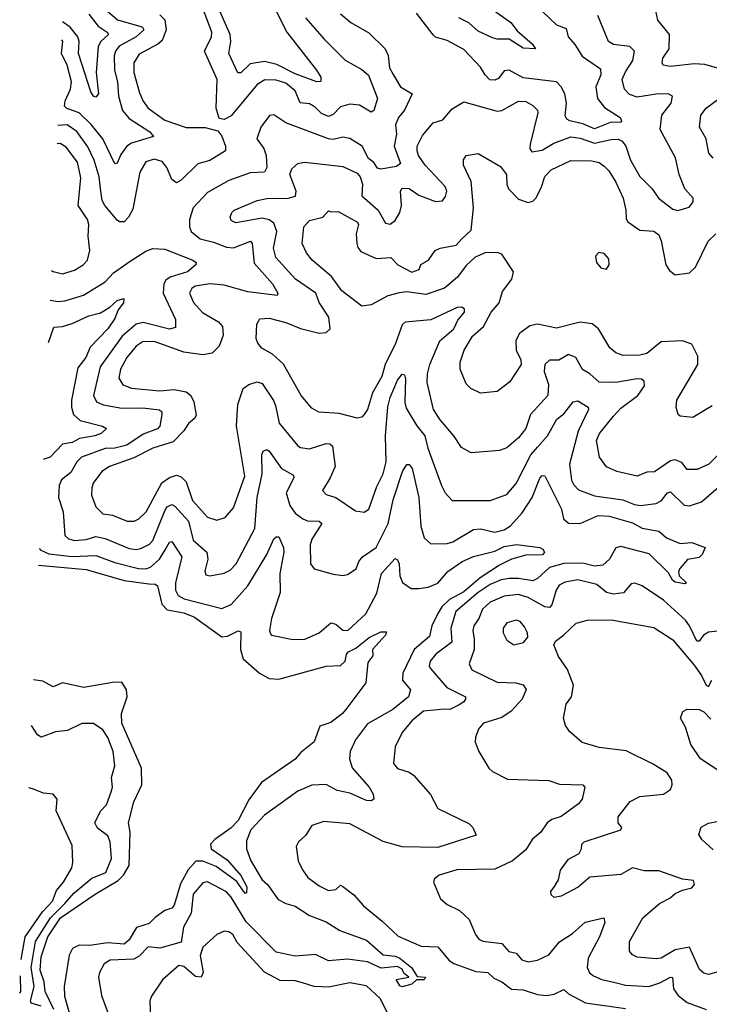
# Model space of a CAD drawing. Extents: x 1954683 to 2060285, y 904798 to 1016299.
# Tile 193 of 256: x 1957694 to 1960598, y 975621 to 979767. Entities that reach past the tile are written whole.
import ezdxf

# ---------------------------------------------------------------- set-up
doc = ezdxf.new("R2010")
doc.units = 0

msp = doc.modelspace()

# ---------------------------------------------------------------- linework, layer by layer
at = {"layer": '0CON10XD'}
for points in [[(1958730.6, 979890.6), (1958819.7, 979715), (1958944.6, 979555), (1958962.9, 979525), (1958962.6, 979507.4), (1958945, 979505.4), (1958855, 979539.5), (1958777.7, 979577.7), (1958725, 979590.9), (1958665, 979581.2), (1958625, 979543.8), (1958613.3, 979543.3), (1958575.2, 979625), (1958583.9, 979675), (1958580.6, 979705), (1958527.4, 979825)], [(1958898, 979775), (1958976.2, 979685), (1959065, 979597.1), (1959135, 979557.9), (1959163, 979533), (1959201.3, 979435), (1959185, 979384), (1959175, 979377.5), (1959125, 979406.8), (1959085, 979410.8), (1959045, 979399.6), (1959015, 979368.2), (1958995, 979359.7), (1958965, 979371.8), (1958938, 979398), (1958915, 979413.2), (1958875, 979416.4), (1958855, 979467.1), (1958815, 979499.3), (1958775, 979511.8), (1958726.2, 979513.8), (1958695, 979494.2), (1958585, 979362.5), (1958555, 979346.7), (1958535, 979351.2), (1958522.2, 979395), (1958526.6, 979515), (1958472.5, 979635), (1958501.7, 979695), (1958503.4, 979715), (1958447.9, 979865)], [(1958062.7, 979805), (1958106.7, 979766.7), (1958200.3, 979740.3), (1958212.2, 979735), (1958217.1, 979725), (1958185.3, 979695), (1958113.8, 979655), (1958098.1, 979635), (1958092, 979615), (1958093.4, 979555), (1958106.7, 979505), (1958110.6, 979445), (1958126.7, 979385), (1958155, 979351.1), (1958241.8, 979295), (1958257.5, 979275), (1958165, 979246.8), (1958145, 979233.9), (1958120.7, 979199.3), (1958105, 979162.9), (1958095, 979160), (1958044.8, 979265), (1957995, 979325.2), (1957945, 979374.8), (1957892.9, 979392.9), (1957883, 979403), (1957885.6, 979425), (1957908.9, 979475), (1957913.2, 979505), (1957894.8, 979575), (1957870.3, 979625), (1957876.2, 979675), (1957871.7, 979682.9)], [(1957985, 979790.5), (1958025, 979739.8), (1958063.1, 979715), (1958068.5, 979705), (1958035.8, 979675), (1958025.5, 979654.5), (1958016.8, 979545), (1958025.9, 979455), (1958015, 979440.5), (1958005, 979444.6), (1957993.8, 979463.8), (1957941.9, 979625), (1957944.2, 979675), (1957939.3, 979695), (1957906.3, 979736.3), (1957875, 979758.5)], [(1959045, 979792.2), (1959088.6, 979755), (1959165, 979711.1), (1959233.1, 979645), (1959246, 979616), (1959252.2, 979565), (1959266.3, 979536.3), (1959298.5, 979485), (1959347.5, 979455), (1959314.4, 979385.6), (1959288.9, 979355), (1959276.9, 979325), (1959281.6, 979285), (1959271.1, 979235), (1959298.4, 979161.6), (1959281.1, 979148.9), (1959215, 979138), (1959201.7, 979141.7), (1959185.2, 979165.2), (1959162.9, 979182.9), (1959135.9, 979235), (1959085, 979266.2), (1959055, 979272.5), (1959015, 979262.5), (1958994.9, 979264.9), (1958815, 979332.9), (1958765, 979365.8), (1958746.8, 979363.2), (1958710.4, 979315), (1958693.5, 979265), (1958722.5, 979225), (1958732.8, 979195), (1958735.3, 979145), (1958725.5, 979125), (1958665, 979122.8), (1958575, 979090.3), (1958485, 979039.2), (1958424.5, 978975), (1958409.4, 978925), (1958409.2, 978895), (1958416.9, 978875), (1958455, 978844.7), (1958510.4, 978829.6), (1958565, 978809.8), (1958595, 978806.4), (1958666, 978835), (1958672.7, 978825), (1958681.1, 978741.1), (1958758.4, 978655), (1958781.4, 978615), (1958778.8, 978605), (1958655, 978621.5), (1958555, 978649.6), (1958495, 978655.2), (1958433.3, 978645), (1958418.8, 978635), (1958409.6, 978615), (1958426, 978576), (1958464.5, 978534.5), (1958530.9, 978495), (1958548.3, 978475), (1958551, 978439), (1958535, 978392.7), (1958505, 978363.4), (1958465, 978356.1), (1958385, 978367.5), (1958265, 978409.8), (1958215, 978411.8), (1958185, 978392.8), (1958146.2, 978345), (1958118.3, 978295), (1958111.9, 978258.1), (1958128.8, 978228.8), (1958165.2, 978215.2), (1958285, 978204), (1958345, 978209.1), (1958395, 978199.8), (1958414.7, 978185), (1958428.3, 978158.3), (1958437.7, 978102.3), (1958431.3, 978088.6), (1958405, 978066.2), (1958384.9, 978035.1), (1958341, 977989), (1958255, 977963), (1958175, 977921.4), (1958071.9, 977885), (1958040.9, 977865), (1958003.8, 977815), (1957997.7, 977795), (1957996.9, 977765), (1958015.4, 977715), (1958045, 977686.4), (1958085, 977680), (1958146.7, 977655), (1958176, 977655), (1958195.6, 977665), (1958226.7, 977695), (1958292.9, 977817.1), (1958325, 977839.2), (1958355, 977848.4), (1958375, 977841.8), (1958395, 977820.8), (1958421.6, 977741.6), (1958485, 977672.3), (1958525, 977659.6), (1958559.7, 977670.3), (1958595, 977711.9), (1958643.1, 977845), (1958606.9, 978055), (1958613.2, 978146.8), (1958635.7, 978214.3), (1958659.1, 978230.9), (1958695, 978241.8), (1958715, 978234.5), (1958762.7, 978162.7), (1958772.2, 978142.2), (1958787.3, 978067.3), (1958865, 977972.2), (1958876.7, 977965), (1958915, 977959.6), (1958985, 977982.1), (1959000.4, 977980.4), (1959011.2, 977971.2), (1959022.4, 977885), (1959002.1, 977837.9), (1958969.2, 977785), (1958985, 977767.5), (1959025, 977754.5), (1959108.9, 977698.9), (1959145, 977692.5), (1959165, 977705.7), (1959198.4, 977801.6), (1959224.4, 977855), (1959237.7, 977905), (1959234.6, 978015), (1959245, 978136), (1959255, 978176.7), (1959285, 978248.9), (1959305, 978274.3), (1959315, 978271.2), (1959318.8, 978255), (1959316.8, 978155), (1959321.6, 978131.6), (1959366.2, 978056.2), (1959400, 978015), (1959412.3, 977962.3), (1959470, 977805), (1959485.5, 977775), (1959515, 977742.2), (1959675, 977742.1), (1959745, 977766.9), (1959785, 977814.5), (1959846.8, 977935), (1959875, 977966.8), (1959917, 978015), (1959956.4, 978085), (1959985, 978106.9), (1960025, 978158.2), (1960045, 978162.1), (1960088.1, 978135), (1960089.5, 978125), (1960045.4, 978034.6), (1960010, 977895), (1960017.7, 977827.7), (1960027.6, 977807.6), (1960047.7, 977787.7), (1960115, 977762.1), (1960234.4, 977744.4), (1960282.5, 977725), (1960308.5, 977721.5), (1960375, 977729.1), (1960395, 977741.1), (1960421.5, 977775), (1960435, 977778.4), (1960492.8, 977722.8), (1960515, 977720.4), (1960565, 977736.5), (1960745, 977892)], [(1959868, 979828), (1959955, 979745.4), (1959995, 979729.5), (1960003.3, 979695), (1960032.3, 979662.3), (1960063.2, 979613.2), (1960140.5, 979560.5), (1960141.9, 979535), (1960120.9, 979485), (1960127.2, 979435), (1960157.4, 979397.4), (1960222.3, 979355), (1960228.9, 979341.1), (1960225.3, 979334.7), (1960185, 979335.7), (1960115, 979307), (1960065, 979328.3), (1960011.3, 979341.3), (1959998.1, 979348.1), (1959991.5, 979361.5), (1959996.7, 979415), (1959990, 979455), (1959974.7, 979485), (1959955.4, 979505), (1959815, 979521.6), (1959755, 979554.6), (1959735, 979551.5), (1959709.9, 979520.1), (1959695, 979512), (1959674.2, 979514.2), (1959655, 979535.4), (1959635, 979567.7), (1959565, 979641.8), (1959495, 979679.6), (1959445, 979693.3), (1959435, 979703.5), (1959365.4, 979795)], [(1959693.9, 979803.9), (1959762.2, 979755), (1959789.6, 979719.6), (1959852, 979665), (1959866.2, 979643.8), (1959815, 979647.5), (1959755, 979685.5), (1959705, 979684.6), (1959685, 979690.4), (1959625, 979718.8), (1959585, 979754.1), (1959543.6, 979775)], [(1960632.3, 979562.3), (1960579, 979579), (1960535, 979581.6), (1960435, 979570), (1960404, 979575), (1960399.2, 979585), (1960401.9, 979605), (1960429.4, 979645), (1960430.9, 979705), (1960380.8, 979765), (1960372.5, 979805)], [(1958285, 979787), (1958305.9, 979765.9), (1958311, 979725), (1958295, 979679.4), (1958276.4, 979663.6), (1958198.1, 979621.9), (1958175.3, 979585), (1958175.3, 979544.7), (1958198.6, 979458.6), (1958214.2, 979424.2), (1958236, 979395), (1958305, 979343.9), (1958395, 979313.7), (1958475, 979313.2), (1958529.1, 979299.1), (1958545.9, 979275.9), (1958561.1, 979235), (1958560.6, 979215), (1958495, 979174.7), (1958445, 979160.4), (1958375, 979091.2), (1958355, 979080.5), (1958335, 979094.4), (1958314.1, 979145), (1958295, 979170.3), (1958260.6, 979179.4), (1958225, 979168.5), (1958200.6, 979125), (1958171.3, 978968.7), (1958153.2, 978935), (1958135, 978916.1), (1958115.3, 978915.3), (1958105, 978922.9), (1958052.9, 978985), (1958041.6, 979005), (1958035.6, 979045.6), (1958029, 979105), (1958008.3, 979175), (1957981.2, 979231.2), (1957935, 979296.7), (1957895, 979324.4), (1957855.7, 979320.8)], [(1960707.5, 978005), (1960595.5, 977895), (1960547.6, 977872.4), (1960505, 977872.7), (1960482.2, 977902.2), (1960455, 977912.8), (1960435, 977908.7), (1960366.8, 977863.2), (1960335, 977861.6), (1960295, 977845.4), (1960208.8, 977865), (1960165, 977884.5), (1960135.5, 977925), (1960123.5, 977995), (1960136.2, 978025), (1960195, 978096.8), (1960225, 978131.2), (1960297.6, 978185), (1960324.6, 978225), (1960324.4, 978245), (1960313.1, 978253.1), (1960295, 978254.6), (1960205, 978238.5), (1960135, 978240.3), (1960095, 978276), (1960064.3, 978294.3), (1960035.6, 978345), (1960005, 978357.3), (1959965, 978333.4), (1959925, 978332.8), (1959905.3, 978315), (1959903.3, 978285), (1959921.1, 978231.1), (1959918.4, 978185), (1959845, 978103.8), (1959825.3, 978045), (1959795, 978005.5), (1959745, 977964.4), (1959715, 977952.2), (1959595, 977943.1), (1959554.4, 977965), (1959522.9, 978015), (1959465, 978081.5), (1959436.6, 978125), (1959409.6, 978239.6), (1959411.3, 978275), (1959422, 978315), (1959463.6, 978415), (1959521.9, 978465), (1959539, 978501), (1959566.7, 978535), (1959568, 978548), (1959556.8, 978556.8), (1959536.2, 978555), (1959425, 978503), (1959317.1, 978492.9), (1959305, 978482), (1959276.6, 978403.4), (1959233.2, 978315), (1959219.6, 978265), (1959180.3, 978195), (1959158.9, 978125), (1959145, 978104), (1959135, 978093.8), (1959115, 978088.6), (1959039.1, 978109.1), (1958954.6, 978114.6), (1958925, 978131.4), (1958879.5, 978185), (1958805.8, 978315.8), (1958759.1, 978359.1), (1958713.7, 978383.7), (1958696.5, 978405), (1958689.6, 978425), (1958693.1, 978485), (1958705, 978507.5), (1958745, 978510.7), (1958815, 978491.8), (1958876.3, 978466.3), (1958955, 978447.1), (1958985, 978450.4), (1959001.2, 978465), (1958996.5, 978515), (1958955.5, 978575.5), (1958941.7, 978615), (1958855.3, 978675), (1958772.5, 978765), (1958763.3, 978805), (1958777, 978875), (1958765, 978909.7), (1958745, 978924.3), (1958715, 978931.9), (1958605, 978911.5), (1958585, 978922), (1958580, 978935), (1958587.1, 978955), (1958598, 978965), (1958695, 979005.9), (1958735.3, 979014.7), (1958825, 979016.1), (1958855.6, 979024.4), (1958858.4, 979045), (1958831.7, 979115), (1958840.9, 979139.1), (1958865, 979161.9), (1958893.6, 979166.4), (1958982.4, 979157.6), (1959055, 979149.5), (1959115, 979121.2), (1959127.6, 979105), (1959137.8, 979075), (1959135, 979024.7), (1959204.3, 978965), (1959235, 978910.6), (1959255, 978906.2), (1959275, 978922.1), (1959295.2, 978955), (1959302, 978985), (1959297.2, 979045), (1959305, 979058), (1959335, 979056), (1959375, 979028.1), (1959445, 979000.9), (1959475, 979004.5), (1959487.3, 979022.7), (1959492.8, 979045), (1959485.9, 979065), (1959401.2, 979155), (1959374.2, 979195), (1959367.6, 979215), (1959368.4, 979235), (1959390.6, 979279.4), (1959435, 979332.5), (1959475.7, 979345), (1959515, 979391.9), (1959565, 979421.4), (1959705, 979381.6), (1959724.8, 979385.2), (1959795, 979423.6), (1959825, 979422.1), (1959855.4, 979405.4), (1959875, 979386), (1959876.5, 979375), (1959843.5, 979243.5), (1959843.1, 979223.1), (1959850.7, 979210.7), (1959895, 979217.6), (1959943.4, 979246.6), (1960015, 979273.5), (1960055, 979268.4), (1960115, 979247.5), (1960185, 979263.2), (1960215, 979263.5), (1960230.6, 979255), (1960246.5, 979235), (1960266.2, 979175), (1960305, 979106.9), (1960356.9, 979055), (1960384, 979015), (1960445, 978968.9), (1960465, 978963.5), (1960513, 978977), (1960529.5, 979000.5), (1960530, 979015), (1960495.3, 979055.3), (1960471.8, 979115), (1960456.1, 979185), (1960390.9, 979305), (1960398.2, 979365), (1960437.5, 979415), (1960442.5, 979445), (1960425, 979455.4), (1960373.8, 979453.8), (1960295, 979440.4), (1960262.7, 979452.7), (1960240.9, 979475), (1960231.1, 979515), (1960245, 979548.1), (1960276.7, 979595), (1960282.8, 979635), (1960264, 979654), (1960195, 979662.3), (1960173.6, 979675), (1960129.2, 979785)], [(1960615, 979184.5), (1960596.7, 979205), (1960585.6, 979265), (1960557.5, 979315), (1960562.5, 979365), (1960585.6, 979395), (1960635, 979432.3)], [(1957828.8, 978710.9), (1957836, 978706), (1957875, 978696.9), (1957925, 978711.6), (1957961.5, 978735), (1957980, 978755), (1957989.3, 978795), (1957983.3, 978855), (1957986.1, 978905), (1957980, 978925), (1957940, 978985), (1957951.7, 979101.7), (1957937.2, 979167.2), (1957890.8, 979230.8), (1957865, 979246.2), (1957852.3, 979243.7)], [(1959483.3, 978636.8), (1959405, 978610.4), (1959325, 978620.8), (1959292.9, 978617.1), (1959245, 978604.5), (1959175, 978566), (1959135, 978560.8), (1959051.1, 978625), (1959006.9, 978685), (1958925.5, 978755), (1958901.5, 978785), (1958883.8, 978825), (1958891.1, 978895), (1958915, 978920.9), (1958971.2, 978935), (1958995, 978962.5), (1959005, 978957.5), (1959035, 978960), (1959117.1, 978915), (1959120.6, 978905), (1959111.1, 978865), (1959113.6, 978825), (1959118, 978808), (1959131.5, 978791.5), (1959195, 978760.7), (1959256.7, 978765), (1959286.7, 978735), (1959345, 978704.3), (1959376.2, 978715), (1959384, 978736), (1959415.7, 978754.3), (1959444.5, 978795.5), (1959465, 978805.6), (1959532.8, 978817.2), (1959555.8, 978844.2), (1959595, 978881.2), (1959604.7, 978975), (1959595.2, 979085), (1959562.9, 979155), (1959562.6, 979177.4), (1959574.6, 979195.4), (1959625, 979202.9), (1959719.1, 979149.1), (1959744.6, 979114.6), (1959745.9, 979075), (1959753.3, 979055), (1959795, 979011.6), (1959835, 978996.8), (1959855, 979002.3), (1959867.6, 979015), (1959890.7, 979059.3), (1959905, 979107.1), (1959932.2, 979135), (1960015, 979174.6), (1960102.6, 979172.6), (1960134.2, 979165), (1960155, 979150.9), (1960175, 979130.6), (1960205, 979082.2), (1960234.8, 979014.8), (1960246.8, 978965), (1960247.8, 978927.8), (1960255, 978916), (1960305, 978881.1), (1960365, 978876.1), (1960385, 978860.6), (1960395, 978836.2), (1960415.2, 978735.2), (1960431.2, 978711.2), (1960455, 978692.4), (1960515, 978701.6), (1960539.7, 978725), (1960593.2, 978835), (1960625.4, 978865)], [(1957823.3, 978586.6), (1957855, 978579.8), (1957885, 978582.5), (1957963.7, 978606.3), (1958055, 978663.2), (1958089.3, 978700.7), (1958159.5, 978750.5), (1958225, 978792.4), (1958255, 978803.6), (1958305, 978800.9), (1958424, 978755), (1958437.1, 978745), (1958435.5, 978735), (1958401.1, 978705), (1958327.9, 978682.1), (1958309.9, 978670.1), (1958301.4, 978655), (1958299.2, 978615), (1958350.8, 978505), (1958349.8, 978470.2), (1958325, 978463.2), (1958242.1, 978485), (1958215, 978492.1), (1958185, 978485.2), (1958125.4, 978434.6), (1958033.2, 978305), (1958004.8, 978185), (1958018.4, 978158.4), (1958045.2, 978145.2), (1958125, 978130.5), (1958212.9, 978132.9), (1958283.5, 978123.5), (1958293.3, 978115), (1958293.6, 978105), (1958284.1, 978055), (1958275, 978043.6), (1958215, 978021.2), (1958145, 977975.1), (1958095, 977962.2), (1958055, 977961.1), (1957955, 977925.2), (1957935.3, 977905), (1957909.7, 977860.3), (1957871.1, 977828.9), (1957860.7, 977805), (1957858, 977755), (1957876.8, 977695), (1957885, 977594.3), (1957900.6, 977580.6), (1957925, 977574.1), (1957975, 977578.6), (1958015, 977590), (1958055, 977582.3), (1958155, 977540.2), (1958185, 977536.2), (1958205, 977540.7), (1958241.2, 977558.8), (1958255, 977573.3), (1958305, 977699.1), (1958315.4, 977715), (1958335, 977724.7), (1958347.7, 977717.7), (1958405.2, 977655), (1958425.5, 977575.5), (1958482.9, 977525), (1958487.2, 977495), (1958474.4, 977445), (1958478.6, 977428.6), (1958495, 977424.5), (1958555, 977436.7), (1958581, 977449), (1958606.6, 977475), (1958684.2, 977625), (1958693.9, 977755), (1958715.9, 977855), (1958714.1, 977935), (1958719.4, 977950.6), (1958735, 977957.5), (1958745, 977950.5), (1958796.9, 977876.9), (1958845, 977850), (1958850, 977840), (1958817.1, 977775), (1958831.3, 977721.4), (1958855, 977689.3), (1958887.3, 977665), (1958906.8, 977656.8), (1958954.8, 977654.8), (1958966.1, 977645), (1958925, 977578.9), (1958917.3, 977555), (1958919.4, 977475), (1958935, 977454.2), (1959015, 977431.5), (1959055, 977426.9), (1959075, 977431.1), (1959111.4, 977455), (1959122.1, 977485), (1959137.9, 977505), (1959196, 977544), (1959245.5, 977645), (1959267.6, 977745), (1959306.2, 977865), (1959325, 977894.5), (1959335, 977893.5), (1959346.3, 977876.3), (1959375.7, 977755), (1959383.8, 977633.8), (1959397.5, 977585), (1959425, 977559.4), (1959495, 977561.5), (1959518.1, 977568.1), (1959605, 977620.7), (1959635, 977622.4), (1959695, 977609), (1959735, 977618.9), (1959761.5, 977635), (1959809.7, 977690.3), (1959852.6, 977755), (1959885, 977835.6), (1959895, 977847.5), (1959905, 977846.7), (1959976, 977706), (1959984.8, 977664.8), (1960005, 977646.8), (1960055, 977644.7), (1960130.4, 977679.6), (1960176.6, 977676.6), (1960275, 977647.5), (1960315, 977626.2), (1960385, 977613.6), (1960417.5, 977585), (1960475, 977561.8), (1960525, 977565.8), (1960581.2, 977545), (1960568.1, 977515), (1960555, 977502.5), (1960506.4, 977493.6), (1960473.5, 977456.5), (1960468.3, 977441.7), (1960471.4, 977425), (1960502.5, 977395), (1960495, 977391.2), (1960455, 977398.1), (1960443.6, 977406.4), (1960427, 977437), (1960345, 977517.3), (1960225, 977548.8), (1960205, 977542.5), (1960178, 977495), (1960149.5, 977470.5), (1960115, 977465.6), (1960065, 977478.2), (1959985, 977476.3), (1959925, 977460.7), (1959875, 977413.2), (1959855.7, 977404.3), (1959795, 977414.1), (1959755, 977413.2), (1959722.2, 977407.8), (1959675, 977388.8), (1959624.8, 977355), (1959531.1, 977275), (1959510.4, 977205), (1959514.4, 977145), (1959447.2, 977095), (1959422.2, 977065), (1959418.5, 977045), (1959423.6, 977035), (1959492.4, 976955), (1959571.4, 976915), (1959572.2, 976905), (1959564.5, 976895), (1959545, 976881.8), (1959505, 976861.9), (1959483.6, 976863.6)], [(1960609.7, 978140.3), (1960528.6, 978091.4), (1960475, 978096.7), (1960466.7, 978105), (1960458.8, 978135), (1960462, 978165), (1960549.6, 978315), (1960550.2, 978350.2), (1960525, 978401.1), (1960485, 978414.6), (1960395, 978410), (1960335, 978360.9), (1960305.8, 978354.2), (1960235, 978352.5), (1960205, 978363.8), (1960178.9, 978385), (1960131.1, 978465), (1960104.4, 978485.6), (1960055, 978493.3), (1959955, 978467.7), (1959874.5, 978485.5), (1959841.9, 978478.1), (1959799.4, 978445), (1959783.9, 978416.1), (1959785.4, 978375.4), (1959804.4, 978335), (1959806.5, 978315), (1959758.3, 978241.7), (1959705, 978200.8), (1959635, 978194.3), (1959593.7, 978213.7), (1959575, 978233.8), (1959549.4, 978295), (1959548.5, 978325), (1959565.4, 978375), (1959600.4, 978435), (1959648, 978475), (1959679.6, 978535), (1959713.5, 978575), (1959727.1, 978622.9), (1959766.1, 978675), (1959773.2, 978705), (1959725, 978779.1), (1959705, 978786.1), (1959655, 978785.4), (1959612.4, 978767.6), (1959575, 978732.2), (1959537.8, 978682.2), (1959483.3, 978636.8)], [(1960165, 978716.7), (1960176.7, 978735), (1960175, 978760), (1960155, 978782.5), (1960133, 978787), (1960118.3, 978771.7), (1960122.5, 978745), (1960142, 978722), (1960165, 978716.7)], [(1957815.4, 978407.2), (1957838.2, 978471.8), (1957875, 978475.3), (1957915, 978487.6), (1957985, 978520), (1958035, 978532.8), (1958074.2, 978555.8), (1958104.6, 978585), (1958133.6, 978593.6), (1958131.1, 978575), (1958109.6, 978545), (1958095, 978508.6), (1958065, 978464.5), (1957991.8, 978388.2), (1957972.3, 978345), (1957939.5, 978300.5), (1957912.9, 978165), (1957912.5, 978135), (1957920.8, 978105), (1957949.1, 978079.1), (1958043.3, 978055), (1958060, 978045), (1958038.1, 978025), (1958011.4, 978015), (1957946.6, 978003.4), (1957915, 977986.8), (1957875, 977979.3), (1957822.7, 977925), (1957793.6, 977914.4)], [(1957777.2, 977542), (1957781.3, 977535), (1957817, 977517), (1957915, 977506.2), (1958015, 977510.8), (1958095, 977480.5), (1958195, 977455.2), (1958226, 977454), (1958245, 977461.6), (1958283.3, 977495), (1958307.2, 977535), (1958325, 977566.2), (1958335, 977569.2), (1958377, 977505), (1958350.2, 977395), (1958350.2, 977365), (1958361.5, 977341.5), (1958387.5, 977327.5), (1958545, 977287.2), (1958585, 977304.7), (1958655, 977382.9), (1958735, 977514.3), (1958765, 977580.8), (1958775, 977589.4), (1958785, 977588.6), (1958804.7, 977544.7), (1958807.2, 977525), (1958790, 977435), (1958790.5, 977355), (1958754.7, 977245), (1958746.7, 977195), (1958750.2, 977180.2), (1958755, 977174.5), (1958845, 977156.9), (1958895, 977158.2), (1958955, 977184.3), (1959005, 977227.1), (1959025, 977221.4), (1959055, 977196.7), (1959075.4, 977194.6), (1959151.5, 977265), (1959198.4, 977351.6), (1959218, 977435), (1959275, 977498.1), (1959285, 977492), (1959292.1, 977475), (1959295.4, 977425), (1959306.6, 977396.6), (1959342.1, 977372.1), (1959375, 977371.4), (1959415, 977377.7), (1959455, 977394), (1959497.1, 977442.9), (1959557.5, 977485), (1959605, 977506), (1959695, 977529.3), (1959735, 977548.5), (1959786.6, 977556.6), (1959884.7, 977544.7), (1959896.7, 977536.7), (1959903.8, 977525), (1959896.1, 977513.9), (1959825, 977511.8), (1959765, 977495.5), (1959715, 977470), (1959633.9, 977416.1), (1959565, 977357.4), (1959504.5, 977325.5), (1959471.4, 977295), (1959455, 977266.4), (1959429.6, 977215), (1959420.2, 977169.8), (1959355.1, 977114.9), (1959308, 977015), (1959306.3, 976985), (1959339.4, 976945), (1959332, 976915), (1959265, 976861.6), (1959158.8, 976801.2), (1959108.4, 976735), (1959085.3, 976685), (1959083.8, 976653.8), (1959095, 976617.1), (1959166.2, 976535), (1959182.7, 976505), (1959185.8, 976484.2), (1959175, 976477.1), (1959155, 976478.8), (1959085, 976509.8), (1959031.2, 976521.2), (1958985, 976546.9), (1958925, 976543.1), (1958865, 976517.5), (1958725, 976417.7), (1958667.7, 976355), (1958649.2, 976309.2), (1958648.8, 976275), (1958667.5, 976225), (1958715, 976145.4), (1958737.3, 976125), (1958782.3, 976062.3), (1958814.8, 976044.8), (1958855, 976034.2), (1958914.3, 975994.3), (1958985, 975967.3), (1959042, 975932), (1959155, 975891.2), (1959225, 975828.2), (1959275, 975823.6), (1959295.5, 975815), (1959344.5, 975775), (1959367.5, 975737.5), (1959402.5, 975735), (1959396.9, 975723.1), (1959365, 975723.8), (1959346.2, 975705), (1959305, 975694.5), (1959295, 975698.6), (1959280, 975725), (1959332.5, 975735), (1959311.4, 975751.4), (1959305, 975768.8), (1959285, 975780), (1959216.7, 975773.3), (1959159.3, 975799.3), (1959075, 975810.7), (1958995, 975804.1), (1958939.7, 975829.7), (1958855, 975822.8), (1958775, 975839.8), (1958648.3, 975968.3), (1958585, 976071.2), (1958565, 976093.5), (1958485, 976136.2), (1958465, 976131.5), (1958425.3, 976085), (1958417, 976005), (1958384.4, 975945), (1958375, 975882.2), (1958285, 975857), (1958235, 975862.4), (1958197.1, 975822.9), (1958175, 975811.1), (1958075, 975807.1), (1958049.5, 975790.5), (1958030.4, 975755), (1958026.8, 975735), (1958038.2, 975658.2), (1958070.7, 975570.7)], [(1957774, 977469.8), (1957975, 977452.2), (1958135, 977405.5), (1958238.3, 977391.7), (1958265, 977390.3), (1958275, 977382.7), (1958293.5, 977305), (1958315, 977281.9), (1958385, 977268.5), (1958431.1, 977251.1), (1958545, 977167.8), (1958569.2, 977170.7), (1958615, 977193.1), (1958625, 977188.8), (1958623.9, 977115), (1958635.8, 977075.8), (1958704.7, 977014.7), (1958745, 976992.5), (1958785, 976990), (1958985, 977044.6), (1959045, 977047.5), (1959064.3, 977065), (1959070.3, 977095), (1959079.6, 977105), (1959109.8, 977120.2), (1959165.6, 977165), (1959215, 977188.8), (1959238.6, 977188.6), (1959235.4, 977174.6), (1959180, 977115), (1959181.7, 977088.3), (1959160.7, 977059.3), (1959152.5, 976975), (1959072.5, 976867.5), (1959053.8, 976845), (1959005, 976807.8), (1958957.9, 976792.1), (1958934.1, 976725.9), (1958878.6, 976681.4), (1958855, 976652.5), (1958713.1, 976555), (1958659, 976481), (1958615, 976394.4), (1958585, 976364.1), (1958515.4, 976315), (1958498.2, 976295), (1958500.9, 976275), (1958568.7, 976228.7), (1958625, 976163.2), (1958650.2, 976115), (1958649.5, 976090.5), (1958645, 976087.5), (1958635, 976098.9), (1958608.3, 976138.3), (1958521, 976201), (1958465, 976222.9), (1958436.1, 976223.9), (1958403.3, 976186.7), (1958372.2, 976127.8), (1958345, 976037.5), (1958335, 976025.8), (1958305, 976016), (1958264.5, 975985.5), (1958239.1, 975960.9), (1958186.2, 975943.8), (1958155, 975891.9), (1958135, 975873.3), (1958065, 975880), (1957987.9, 975867.9), (1957945, 975869.5), (1957917.1, 975855), (1957902.7, 975827.3), (1957882, 975695), (1957883.1, 975655), (1957905.5, 975575)], [(1960705, 977200.8), (1960595, 977187.6), (1960573.2, 977175), (1960555, 977150), (1960545, 977149.5), (1960514.8, 977215), (1960498, 977238), (1960405, 977322.2), (1960315, 977382.7), (1960285, 977393.5), (1960269.1, 977390.9), (1960236.2, 977353.8), (1960195, 977348.3), (1960165, 977355.3), (1960125, 977388.4), (1960045, 977408.4), (1959991.1, 977398.9), (1959966.2, 977385), (1959953.7, 977365), (1959935, 977302.5), (1959925, 977291.5), (1959905, 977293.9), (1959835, 977334), (1959795, 977346.2), (1959735, 977339.4), (1959675, 977314.4), (1959643.8, 977285), (1959628.3, 977245), (1959606.6, 977215), (1959602.2, 977195), (1959608.4, 977158.4), (1959607.6, 977115), (1959587.5, 977055), (1959598.6, 977028.6), (1959705, 976976.8), (1959784, 976974), (1959815, 976965.6), (1959826.8, 976946.8), (1959810.4, 976905), (1959763.6, 976855), (1959725, 976828.7), (1959648, 976805), (1959627.8, 976782.2), (1959613.1, 976745), (1959612.9, 976725), (1959627.1, 976685), (1959669.2, 976615), (1959685, 976600.8), (1959748.3, 976568.3), (1959922.4, 976562.4), (1959967.6, 976547.6), (1960065.4, 976545.4), (1960074.2, 976535), (1960063.1, 976485), (1960047.8, 976465), (1959975, 976411.8), (1959935, 976399.1), (1959915, 976385.4), (1959889.3, 976345), (1959852.5, 976315), (1959825, 976270.5), (1959770, 976225), (1959695, 976189.1), (1959535, 976187.3), (1959461.2, 976165), (1959440.9, 976149.1), (1959437.5, 976135), (1959466, 976065), (1959495, 976040.8), (1959546, 976015), (1959587.1, 975977.1), (1959613.1, 975915), (1959628, 975895), (1959645, 975887.1), (1959725, 975876.8), (1959753.6, 975843.6), (1959785, 975835.4), (1959808.1, 975808.1), (1959835, 975800), (1959874.2, 975805.8), (1959921.8, 975828.2), (1959966.8, 975883.2), (1960021.5, 975918.5), (1960075, 975966.2), (1960154, 975984), (1960158.9, 975965), (1960135.3, 975905), (1960087.4, 975815), (1960084.2, 975775), (1960093, 975753), (1960110.3, 975740.3), (1960145, 975725.3), (1960202, 975712), (1960245, 975701.7), (1960344.2, 975695.8), (1960389.7, 975710.3), (1960435, 975734.4), (1960442.9, 975732.9), (1960447.8, 975685), (1960467, 975657), (1960505, 975628.4), (1960585, 975598)], [(1959775, 977134.3), (1959815.6, 977144.4), (1959833.9, 977166.1), (1959832, 977185), (1959819.7, 977209.7), (1959802, 977232), (1959785, 977238.9), (1959745, 977227.5), (1959730, 977205), (1959730.5, 977185), (1959745, 977154), (1959775, 977134.3)], [(1960635, 975757.3), (1960595, 975746.5), (1960575, 975751.9), (1960556.7, 975766.7), (1960515, 975860.8), (1960455, 975849.5), (1960395, 975815.5), (1960375, 975811.5), (1960295, 975819.5), (1960275, 975828.6), (1960261.4, 975845), (1960261.4, 975885), (1960318, 975985), (1960388.9, 976045), (1960432.6, 976067.4), (1960455, 976086.7), (1960485, 976101.6), (1960525, 976110.5), (1960535.4, 976125.4), (1960531.4, 976141.4), (1960485, 976147.5), (1960385, 976182), (1960323.3, 976183.3), (1960275, 976194.6), (1960225, 976167.5), (1960094.5, 976155.5), (1960045.6, 976114.4), (1959975, 976075.8), (1959945, 976070), (1959931.7, 976081.7), (1959931.2, 976095), (1959946.4, 976116.4), (1959963.8, 976145), (1959971.2, 976185), (1960005, 976231.2), (1960050, 976255), (1960060, 976275), (1960061.2, 976295), (1960071.2, 976305), (1960225.7, 976355), (1960230, 976365), (1960214.6, 976384.6), (1960215, 976410), (1960264.4, 976475), (1960305, 976495.4), (1960405, 976505.4), (1960435.4, 976524.6), (1960441.9, 976545), (1960440, 976565), (1960420.6, 976595), (1960361.8, 976631.8), (1960247.7, 976687.7), (1960135, 976701.5), (1960063.1, 976723.1), (1960009.7, 976769.7), (1959992, 976795), (1959984.2, 976825), (1959995.7, 976885), (1960017.8, 976915), (1960026.7, 976965), (1960000.6, 977030.6), (1959962.5, 977085), (1959943.3, 977135), (1959950, 977150), (1959984.6, 977175.4), (1960038, 977225), (1960085, 977238.1), (1960185, 977239.2), (1960365, 977206.8), (1960445, 977155.4), (1960535, 977048.6), (1960565.8, 977005.8), (1960585, 976964.2), (1960595, 976959.4), (1960609, 976985)], [(1957838, 975598), (1957802.3, 975675), (1957797.4, 975715), (1957781.1, 975765), (1957785, 975820.5), (1957812.9, 975905), (1957866, 975985), (1958012.7, 976085), (1958108.4, 976141.6), (1958131.9, 976165), (1958155.2, 976205), (1958160, 976345), (1958152.7, 976385), (1958175, 976472.9), (1958209.2, 976545), (1958207.8, 976615), (1958124.3, 976805), (1958122.6, 976845), (1958146.7, 976915), (1958144.7, 976945), (1958125, 976976.5), (1958084.5, 976975.5), (1957964.5, 976954.5), (1957875, 976974.5), (1957835, 976957.9), (1957791.2, 976981.2), (1957752.7, 976987.6)], [(1959483.6, 976863.6), (1959395, 976855.7), (1959345.4, 976815), (1959305, 976765.7), (1959275.8, 976705), (1959268.1, 976635), (1959285, 976613.3), (1959335, 976598.6), (1959352, 976585), (1959423.8, 976503.8), (1959455.6, 976445), (1959585, 976382.2), (1959601.9, 976365), (1959617, 976333), (1959455, 976280.9), (1959305, 976283.8), (1959225, 976306.7), (1959085, 976380.7), (1958975, 976390.5), (1958925, 976372.9), (1958897.9, 976332.1), (1958868.6, 976305), (1958858.8, 976285), (1958867.5, 976225), (1958885, 976186.2), (1958908, 976155), (1958955, 976118.8), (1958995, 976099.2), (1959025, 976103.8), (1959045, 976122), (1959055, 976117.1), (1959101.2, 976081.2), (1959142.5, 976035), (1959221.3, 975971.3), (1959287.8, 975907.8), (1959385, 975865.3), (1959455, 975862.5), (1959502.3, 975805), (1959522, 975792), (1959615, 975758.6), (1959665, 975754.4), (1959690.3, 975730.3), (1959725, 975715.4), (1959765, 975684.8), (1959815, 975681.5), (1959875, 975662.2), (1959912, 975658), (1959945, 975663.1), (1959985, 975682.9), (1960005, 975664.7), (1960077.2, 975627.3), (1960245, 975603.1)], [(1960650.8, 976595), (1960560.8, 976655), (1960520, 976715), (1960497.3, 976787.3), (1960476.7, 976825), (1960486.4, 976853.6), (1960505, 976863.3), (1960555, 976862), (1960575, 976851.9), (1960605, 976821.3)], [(1957785, 975612), (1957742.9, 975625), (1957740.6, 975635), (1957755.6, 975695), (1957743.4, 975775), (1957760.9, 975885), (1957823.5, 975985), (1957884.3, 976045), (1957921.8, 976088.2), (1957998.8, 976151.2), (1958056.8, 976175), (1958080.5, 976235), (1958074.8, 976304.8), (1958065, 976330), (1958021.7, 976361.7), (1958010.4, 976385), (1958035, 976433.3), (1958059.6, 976460.4), (1958079.6, 976515), (1958085.4, 976535.4), (1958080.5, 976575), (1958095.5, 976624.5), (1958088.5, 976685), (1958065, 976744), (1958045, 976776.9), (1958005, 976802.5), (1957956.3, 976803.7), (1957896, 976774), (1957845, 976767.7), (1957785, 976746), (1957770, 976755), (1957744.2, 976795)], [(1957700.7, 975809.2), (1957717.6, 975905), (1957790, 976010), (1957833.1, 976055), (1957849.9, 976100.1), (1957878.7, 976135), (1957914.6, 976195), (1957918.3, 976218.3), (1957915, 976288.8), (1957848.5, 976435), (1957852.9, 976485), (1957835, 976505.8), (1957795, 976510), (1957748.6, 976528.6), (1957732.6, 976532.7)], [(1960615, 976271.1), (1960566.2, 976315), (1960553.8, 976335), (1960563.2, 976366.8), (1960595, 976383.3), (1960629.3, 976390.7)], [(1959273.3, 975523.3), (1959212.5, 975645), (1959155, 975697.9), (1959085, 975710.4), (1958995, 975692.2), (1958935, 975695.4), (1958885, 975711.6), (1958855, 975719.7), (1958791.1, 975721.1), (1958725.3, 975755.3), (1958610.7, 975880.7), (1958591.5, 975915), (1958575, 975926.2), (1958555, 975928.5), (1958525, 975914.2), (1958465, 975860.8), (1958454, 975826), (1958466.3, 975755), (1958458, 975735), (1958435, 975737.3), (1958385, 975780), (1958365, 975783.3), (1958296.1, 975723.9), (1958249.2, 975655), (1958242.9, 975635), (1958244.5, 975565)], [(1957694.4, 975667), (1957699.5, 975675), (1957697.7, 975740.4)]]:
    msp.add_lwpolyline(points, dxfattribs=at)

doc.saveas('drawing.dxf')
